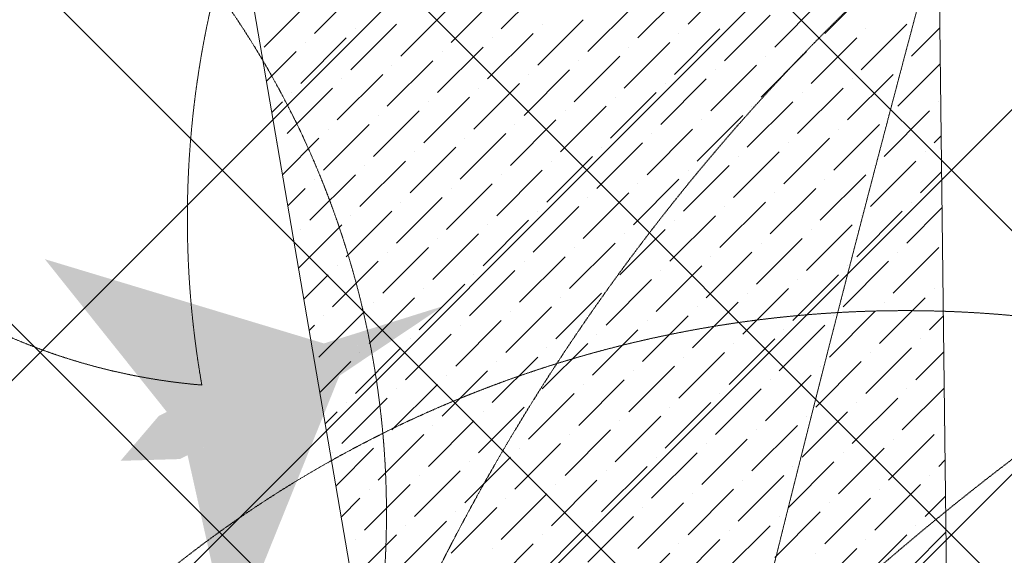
# Model space of a CAD drawing. Header units: millimetres. Extents: x 48523 to 84492, y -23473 to 14877.
# Tile 43 of 69: x 60057 to 61011, y 10587 to 11106. Entities that reach past the tile are written whole.
import ezdxf

# ---------------------------------------------------------------- set-up
doc = ezdxf.new("R2010")
doc.units = ezdxf.units.MM
doc.header["$MEASUREMENT"] = 0
doc.linetypes.add('HIDDENX2', pattern=[0.75, 0.5, -0.25])
doc.layers.get('0').update_dxf_attribs({"lineweight": 5})
doc.layers.add('A-LIGHT', color=1, linetype='Continuous', lineweight=5)
for name, color, linetype, lineweight, true_color in [('M-MEP-ELLG-CABLE', 7, 'HIDDENX2', 15, 0x055f91), ('M-MEP-ELLG-LIGHT', 5, 'Continuous', 15, 0x0000ff), ('RCP XREF$0$A-CEILING-01', 9, 'Continuous', 0, 0x808080), ('RCP XREF$0$A-CELING ELEMENT', 9, 'Continuous', 0, 0x808080)]:
    doc.layers.add(name, color=color, linetype=linetype, lineweight=lineweight, true_color=true_color)

# ---------------------------------------------------------------- blocks, each defined once
blk = doc.blocks.new('RCP XREF')
at = {"layer": 'RCP XREF$0$A-CEILING-01', "color": 8, "linetype": 'Continuous', "lineweight": 0, "true_color": 0x808080}
for p, q in [((2562.89, 3270), (12672.89, 13380)), ((2916.45, 3270), (13026.45, 13380)), ((4273.55, 3920), (13733.55, 13380)), ((6030, 6030), (13380, 13380)), ((13309.24, 7550.41), (7479.65, 13380)), ((11883.2, 9330), (7833.2, 13380)), ((13662.79, 7903.96), (8186.76, 13380)), ((13839.57, 8080.74), (8540.31, 13380))]:
    blk.add_line(p, q, dxfattribs=at)
at = {"layer": 'RCP XREF$0$A-CELING ELEMENT', "color": 8, "lineweight": 0, "true_color": 0x808080}
for p, q in [((10647.98, 8989.53), (9819.52, 13830)), ((10915.72, 13829.8), (10973.98, 9019.99))]:
    blk.add_line(p, q, dxfattribs=at)
at = {"layer": 'RCP XREF$0$A-CELING ELEMENT', "color": 8, "linetype": 'Continuous', "lineweight": 0, "true_color": 0x808080, "transparency": 33554687}
for p, q in [((10704.79, 11101.58), (10748.98, 11145.78)), ((10342.39, 11092.74), (10386.59, 11136.94)), ((10523.59, 11097.16), (10567.79, 11141.36)), ((10837.37, 11092.74), (10881.56, 11136.94)), ((10474.98, 11083.91), (10519.17, 11128.1)), ((10656.17, 11088.33), (10700.37, 11132.52)), ((10293.78, 11079.49), (10337.98, 11123.68)), ((10426.36, 11070.65), (10470.56, 11114.84)), ((10607.56, 11075.07), (10651.75, 11119.26)), ((10788.76, 11079.49), (10832.95, 11123.68)), ((10558.95, 11061.81), (10603.14, 11106)), ((10740.14, 11066.23), (10784.34, 11110.42)), ((10377.75, 11057.39), (10421.94, 11101.58)), ((10382.17, 11097.16), (10382.17, 11097.16)), ((10563.37, 11101.58), (10563.37, 11101.58)), ((10691.53, 11052.97), (10735.72, 11097.16)), ((10872.72, 11057.39), (10916.92, 11101.58)), ((10877.14, 11097.16), (10877.14, 11097.16)), ((10921.34, 11070.65), (10948.81, 11098.12)), ((10329.14, 11044.13), (10373.33, 11088.33)), ((10510.33, 11048.55), (10554.53, 11092.74)), ((10514.75, 11088.33), (10514.75, 11088.33)), ((10695.95, 11092.74), (10695.95, 11092.74)), ((10824.11, 11044.13), (10868.31, 11088.33)), ((10333.56, 11083.91), (10333.56, 11083.91)), ((10461.72, 11035.29), (10505.91, 11079.49)), ((10642.92, 11039.71), (10687.11, 11083.91)), ((10647.33, 11079.49), (10647.33, 11079.49)), ((10828.53, 11083.91), (10828.53, 11083.91)), ((10295.96, 11046.31), (10324.72, 11075.07)), ((10466.14, 11075.07), (10466.14, 11075.07)), ((10594.3, 11026.45), (10638.5, 11070.65)), ((10775.5, 11030.87), (10819.69, 11075.07)), ((10779.92, 11070.65), (10779.92, 11070.65)), ((10413.11, 11022.03), (10457.3, 11066.23)), ((10417.52, 11061.81), (10417.52, 11061.81)), ((10598.72, 11066.23), (10598.72, 11066.23)), ((10726.88, 11017.61), (10771.08, 11061.81)), ((10908.08, 11022.03), (10949.23, 11063.19)), ((10912.5, 11061.81), (10912.5, 11061.81)), ((10364.49, 11008.78), (10408.69, 11052.97)), ((10368.91, 11048.55), (10368.91, 11048.55)), ((10545.69, 11013.2), (10589.88, 11057.39)), ((10550.11, 11052.97), (10550.11, 11052.97)), ((10678.27, 11004.36), (10722.46, 11048.55)), ((10731.3, 11057.39), (10731.3, 11057.39)), ((10859.47, 11008.78), (10903.66, 11052.97)), ((10863.89, 11048.55), (10863.89, 11048.55)), ((10315.88, 10995.52), (10360.07, 11039.71)), ((10497.07, 10999.94), (10541.27, 11044.13)), ((10501.49, 11039.71), (10501.49, 11039.71)), ((10682.69, 11044.13), (10682.69, 11044.13)), ((10810.85, 10995.52), (10855.05, 11039.71)), ((10320.3, 11035.29), (10320.3, 11035.29)), ((10448.46, 10986.68), (10492.65, 11030.87)), ((10629.66, 10991.1), (10673.85, 11035.29)), ((10634.08, 11030.87), (10634.08, 11030.87)), ((10815.27, 11035.29), (10815.27, 11035.29)), ((10301.12, 11016.12), (10311.46, 11026.45)), ((10452.88, 11026.45), (10452.88, 11026.45)), ((10581.04, 10977.84), (10625.24, 11022.03)), ((10762.24, 10982.26), (10806.43, 11026.45)), ((10766.66, 11022.03), (10766.66, 11022.03)), ((10947.85, 11026.45), (10947.85, 11026.45)), ((10399.85, 10973.42), (10444.04, 11017.61)), ((10404.27, 11013.2), (10404.27, 11013.2)), ((10585.46, 11017.61), (10585.46, 11017.61)), ((10713.63, 10969), (10757.82, 11013.2)), ((10894.82, 10973.42), (10939.02, 11017.61)), ((10899.24, 11013.2), (10899.24, 11013.2)), ((10351.23, 10960.16), (10395.43, 11004.36)), ((10532.43, 10964.58), (10576.62, 11008.78)), ((10536.85, 11004.36), (10536.85, 11004.36)), ((10718.05, 11008.78), (10718.05, 11008.78)), ((10846.21, 10960.16), (10890.4, 11004.36)), ((10311.46, 10955.74), (10346.81, 10991.1)), ((10355.65, 10999.94), (10355.65, 10999.94)), ((10483.82, 10951.32), (10528.01, 10995.52)), ((10488.24, 10991.1), (10488.24, 10991.1)), ((10665.01, 10955.74), (10709.21, 10999.94)), ((10669.43, 10995.52), (10669.43, 10995.52)), ((10797.59, 10946.9), (10841.79, 10991.1)), ((10850.63, 10999.94), (10850.63, 10999.94)), ((10943.44, 10986.68), (10950.08, 10993.32)), ((10307.04, 10986.68), (10307.04, 10986.68)), ((10435.2, 10938.07), (10479.4, 10982.26)), ((10616.4, 10942.48), (10660.59, 10986.68)), ((10620.82, 10982.26), (10620.82, 10982.26)), ((10802.01, 10986.68), (10802.01, 10986.68)), ((10439.62, 10977.84), (10439.62, 10977.84)), ((10567.79, 10929.23), (10611.98, 10973.42)), ((10748.98, 10933.65), (10793.18, 10977.84)), ((10753.4, 10973.42), (10753.4, 10973.42)), ((10934.6, 10977.84), (10934.6, 10977.84)), ((10386.59, 10924.81), (10430.78, 10969)), ((10391.01, 10964.58), (10391.01, 10964.58)), ((10572.2, 10969), (10572.2, 10969)), ((10700.37, 10920.39), (10744.56, 10964.58)), ((10881.56, 10924.81), (10925.76, 10969)), ((10885.98, 10964.58), (10885.98, 10964.58)), ((10337.98, 10911.55), (10382.17, 10955.74)), ((10519.17, 10915.97), (10563.37, 10960.16)), ((10523.59, 10955.74), (10523.59, 10955.74)), ((10704.79, 10960.16), (10704.79, 10960.16)), ((10832.95, 10911.55), (10877.14, 10955.74)), ((10930.18, 10938.07), (10950.5, 10958.39)), ((10342.39, 10951.32), (10342.39, 10951.32)), ((10470.56, 10902.71), (10514.75, 10946.9)), ((10651.75, 10907.13), (10695.95, 10951.32)), ((10656.17, 10946.9), (10656.17, 10946.9)), ((10837.37, 10951.32), (10837.37, 10951.32)), ((10316.62, 10925.55), (10333.56, 10942.48)), ((10421.94, 10889.45), (10466.14, 10933.65)), ((10474.98, 10942.48), (10474.98, 10942.48)), ((10603.14, 10893.87), (10647.33, 10938.07)), ((10607.56, 10933.65), (10607.56, 10933.65)), ((10784.34, 10898.29), (10828.53, 10942.48)), ((10788.76, 10938.07), (10788.76, 10938.07)), ((10426.36, 10929.23), (10426.36, 10929.23)), ((10554.53, 10880.61), (10598.72, 10924.81)), ((10735.72, 10885.03), (10779.92, 10929.23)), ((10740.14, 10924.81), (10740.14, 10924.81)), ((10921.34, 10929.23), (10921.34, 10929.23)), ((10373.33, 10876.19), (10417.52, 10920.39)), ((10377.75, 10915.97), (10377.75, 10915.97)), ((10558.95, 10920.39), (10558.95, 10920.39)), ((10687.11, 10871.77), (10731.3, 10915.97)), ((10868.31, 10876.19), (10912.5, 10920.39)), ((10872.72, 10915.97), (10872.72, 10915.97)), ((10916.92, 10889.45), (10950.92, 10923.46)), ((10326.96, 10865.18), (10368.91, 10907.13)), ((10505.91, 10867.35), (10550.11, 10911.55)), ((10510.33, 10907.13), (10510.33, 10907.13)), ((10691.53, 10911.55), (10691.53, 10911.55)), ((10819.69, 10862.94), (10863.89, 10907.13)), ((10329.14, 10902.71), (10329.14, 10902.71)), ((10457.3, 10854.1), (10501.49, 10898.29)), ((10638.5, 10858.52), (10682.69, 10902.71)), ((10642.92, 10898.29), (10642.92, 10898.29)), ((10824.11, 10902.71), (10824.11, 10902.71)), ((10461.72, 10893.87), (10461.72, 10893.87)), ((10589.88, 10845.26), (10634.08, 10889.45)), ((10771.08, 10849.68), (10815.27, 10893.87)), ((10775.5, 10889.45), (10775.5, 10889.45)), ((10408.69, 10840.84), (10452.88, 10885.03)), ((10413.11, 10880.61), (10413.11, 10880.61)), ((10541.27, 10832), (10585.46, 10876.19)), ((10594.3, 10885.03), (10594.3, 10885.03)), ((10722.46, 10836.42), (10766.66, 10880.61)), ((10726.88, 10876.19), (10726.88, 10876.19)), ((10903.66, 10840.84), (10947.85, 10885.03)), ((10908.08, 10880.61), (10908.08, 10880.61)), ((10360.07, 10827.58), (10404.27, 10871.77)), ((10364.49, 10867.35), (10364.49, 10867.35)), ((10545.69, 10871.77), (10545.69, 10871.77)), ((10673.85, 10823.16), (10718.05, 10867.35)), ((10855.05, 10827.58), (10899.24, 10871.77)), ((10859.47, 10867.35), (10859.47, 10867.35)), ((10332.12, 10834.99), (10355.65, 10858.52)), ((10492.65, 10818.74), (10536.85, 10862.94)), ((10497.07, 10858.52), (10497.07, 10858.52)), ((10678.27, 10862.94), (10678.27, 10862.94)), ((10806.43, 10814.32), (10850.63, 10858.52)), ((10444.04, 10805.48), (10488.24, 10849.68)), ((10625.24, 10809.9), (10669.43, 10854.1)), ((10629.66, 10849.68), (10629.66, 10849.68)), ((10810.85, 10854.1), (10810.85, 10854.1)), ((10448.46, 10845.26), (10448.46, 10845.26)), ((10576.62, 10796.64), (10620.82, 10840.84)), ((10757.82, 10801.06), (10802.01, 10845.26)), ((10762.24, 10840.84), (10762.24, 10840.84)), ((10943.44, 10845.26), (10943.44, 10845.26)), ((10395.43, 10792.22), (10439.62, 10836.42)), ((10399.85, 10832), (10399.85, 10832)), ((10581.04, 10836.42), (10581.04, 10836.42)), ((10709.21, 10787.81), (10753.4, 10832)), ((10890.4, 10792.22), (10934.6, 10836.42)), ((10894.82, 10832), (10894.82, 10832)), ((10346.81, 10778.97), (10391.01, 10823.16)), ((10528.01, 10783.39), (10572.2, 10827.58)), ((10532.43, 10823.16), (10532.43, 10823.16)), ((10713.63, 10827.58), (10713.63, 10827.58)), ((10841.79, 10778.97), (10885.98, 10823.16)), ((10337.29, 10804.8), (10342.39, 10809.9)), ((10351.23, 10818.74), (10351.23, 10818.74)), ((10479.4, 10770.13), (10523.59, 10814.32)), ((10483.82, 10809.9), (10483.82, 10809.9)), ((10660.59, 10774.55), (10704.79, 10818.74)), ((10665.01, 10814.32), (10665.01, 10814.32)), ((10793.18, 10765.71), (10837.37, 10809.9)), ((10846.21, 10818.74), (10846.21, 10818.74)), ((10939.02, 10805.48), (10952.19, 10818.66)), ((10430.78, 10756.87), (10474.98, 10801.06)), ((10611.98, 10761.29), (10656.17, 10805.48)), ((10616.4, 10801.06), (10616.4, 10801.06)), ((10797.59, 10805.48), (10797.59, 10805.48)), ((10435.2, 10796.64), (10435.2, 10796.64)), ((10563.37, 10748.03), (10607.56, 10792.22)), ((10744.56, 10752.45), (10788.76, 10796.64)), ((10748.98, 10792.22), (10748.98, 10792.22)), ((10930.18, 10796.64), (10930.18, 10796.64)), ((10382.17, 10743.61), (10426.36, 10787.81)), ((10386.59, 10783.39), (10386.59, 10783.39)), ((10567.79, 10787.81), (10567.79, 10787.81)), ((10695.95, 10739.19), (10740.14, 10783.39)), ((10877.14, 10743.61), (10921.34, 10787.81)), ((10881.56, 10783.39), (10881.56, 10783.39)), ((10925.76, 10756.87), (10952.62, 10783.73)), ((10347.62, 10744.42), (10377.75, 10774.55)), ((10514.75, 10734.77), (10558.95, 10778.97)), ((10519.17, 10774.55), (10519.17, 10774.55)), ((10700.37, 10778.97), (10700.37, 10778.97)), ((10828.53, 10730.35), (10872.72, 10774.55)), ((10466.14, 10721.51), (10510.33, 10765.71)), ((10647.33, 10725.93), (10691.53, 10770.13)), ((10651.75, 10765.71), (10651.75, 10765.71)), ((10832.95, 10770.13), (10832.95, 10770.13)), ((10417.52, 10708.26), (10461.72, 10752.45)), ((10470.56, 10761.29), (10470.56, 10761.29)), ((10598.72, 10712.68), (10642.92, 10756.87)), ((10603.14, 10752.45), (10603.14, 10752.45)), ((10779.92, 10717.09), (10824.11, 10761.29)), ((10784.34, 10756.87), (10784.34, 10756.87)), ((10421.94, 10748.03), (10421.94, 10748.03)), ((10550.11, 10699.42), (10594.3, 10743.61)), ((10731.3, 10703.84), (10775.5, 10748.03)), ((10735.72, 10743.61), (10735.72, 10743.61)), ((10912.5, 10708.26), (10953.04, 10748.8)), ((10916.92, 10748.03), (10916.92, 10748.03)), ((10368.91, 10695), (10413.11, 10739.19)), ((10373.33, 10734.77), (10373.33, 10734.77)), ((10554.53, 10739.19), (10554.53, 10739.19)), ((10682.69, 10690.58), (10726.88, 10734.77)), ((10863.89, 10695), (10908.08, 10739.19)), ((10868.31, 10734.77), (10868.31, 10734.77)), ((10352.79, 10714.23), (10364.49, 10725.93)), ((10501.49, 10686.16), (10545.69, 10730.35)), ((10505.91, 10725.93), (10505.91, 10725.93)), ((10687.11, 10730.35), (10687.11, 10730.35)), ((10815.27, 10681.74), (10859.47, 10725.93)), ((10452.88, 10672.9), (10497.07, 10717.09)), ((10634.08, 10677.32), (10678.27, 10721.51)), ((10638.5, 10717.09), (10638.5, 10717.09)), ((10819.69, 10721.51), (10819.69, 10721.51)), ((10457.3, 10712.68), (10457.3, 10712.68)), ((10585.46, 10664.06), (10629.66, 10708.26)), ((10766.66, 10668.48), (10810.85, 10712.68)), ((10771.08, 10708.26), (10771.08, 10708.26)), ((10952.27, 10712.68), (10952.27, 10712.68)), ((10404.27, 10659.64), (10448.46, 10703.84)), ((10408.69, 10699.42), (10408.69, 10699.42)), ((10536.85, 10650.8), (10581.04, 10695)), ((10589.88, 10703.84), (10589.88, 10703.84)), ((10718.05, 10655.22), (10762.24, 10699.42)), ((10722.46, 10695), (10722.46, 10695)), ((10899.24, 10659.64), (10943.44, 10703.84)), ((10903.66, 10699.42), (10903.66, 10699.42)), ((10360.07, 10686.16), (10360.07, 10686.16)), ((10363.13, 10653.86), (10399.85, 10690.58)), ((10541.27, 10690.58), (10541.27, 10690.58)), ((10669.43, 10641.96), (10713.63, 10686.16)), ((10850.63, 10646.38), (10894.82, 10690.58)), ((10855.05, 10686.16), (10855.05, 10686.16)), ((10488.24, 10637.54), (10532.43, 10681.74)), ((10492.65, 10677.32), (10492.65, 10677.32)), ((10673.85, 10681.74), (10673.85, 10681.74)), ((10802.01, 10633.13), (10846.21, 10677.32)), ((10947.85, 10672.9), (10953.89, 10678.93)), ((10439.62, 10624.29), (10483.82, 10668.48)), ((10620.82, 10628.71), (10665.01, 10672.9)), ((10625.24, 10668.48), (10625.24, 10668.48)), ((10806.43, 10672.9), (10806.43, 10672.9)), ((10444.04, 10664.06), (10444.04, 10664.06)), ((10572.2, 10615.45), (10616.4, 10659.64)), ((10753.4, 10619.87), (10797.59, 10664.06)), ((10757.82, 10659.64), (10757.82, 10659.64)), ((10939.02, 10664.06), (10939.02, 10664.06)), ((10391.01, 10611.03), (10435.2, 10655.22)), ((10395.43, 10650.8), (10395.43, 10650.8)), ((10576.62, 10655.22), (10576.62, 10655.22)), ((10704.79, 10606.61), (10748.98, 10650.8)), ((10885.98, 10611.03), (10930.18, 10655.22)), ((10890.4, 10650.8), (10890.4, 10650.8)), ((10368.29, 10623.67), (10386.59, 10641.96)), ((10523.59, 10602.19), (10567.79, 10646.38)), ((10528.01, 10641.96), (10528.01, 10641.96)), ((10656.17, 10593.35), (10700.37, 10637.54)), ((10709.21, 10646.38), (10709.21, 10646.38)), ((10837.37, 10597.77), (10881.56, 10641.96)), ((10841.79, 10637.54), (10841.79, 10637.54)), ((10934.6, 10624.29), (10954.31, 10644)), ((10474.98, 10588.93), (10519.17, 10633.13)), ((10479.4, 10628.71), (10479.4, 10628.71)), ((10660.59, 10633.13), (10660.59, 10633.13)), ((10788.76, 10584.51), (10832.95, 10628.71)), ((10426.36, 10575.67), (10470.56, 10619.87)), ((10607.56, 10580.09), (10651.75, 10624.29)), ((10611.98, 10619.87), (10611.98, 10619.87)), ((10793.18, 10624.29), (10793.18, 10624.29)), ((10430.78, 10615.45), (10430.78, 10615.45)), ((10558.95, 10566.83), (10603.14, 10611.03)), ((10740.14, 10571.25), (10784.34, 10615.45)), ((10744.56, 10611.03), (10744.56, 10611.03)), ((10921.34, 10575.67), (10954.73, 10609.07)), ((10925.76, 10615.45), (10925.76, 10615.45)), ((10378.63, 10563.29), (10421.94, 10606.61)), ((10382.17, 10602.19), (10382.17, 10602.19)), ((10563.37, 10606.61), (10563.37, 10606.61)), ((10691.53, 10558), (10735.72, 10602.19)), ((10872.72, 10562.41), (10916.92, 10606.61)), ((10877.14, 10602.19), (10877.14, 10602.19)), ((10510.33, 10553.58), (10554.53, 10597.77)), ((10514.75, 10593.35), (10514.75, 10593.35)), ((10695.95, 10597.77), (10695.95, 10597.77)), ((10824.11, 10549.16), (10868.31, 10593.35)), ((10642.92, 10544.74), (10687.11, 10588.93)), ((10828.53, 10588.93), (10828.53, 10588.93))]:
    blk.add_line(p, q, dxfattribs=at)
blk = doc.blocks.new('A$Ced31c995')
at = {"layer": 'M-MEP-ELLG-LIGHT', "lineweight": 0, "true_color": 0x4e7c40}
h = blk.add_hatch(color=87, dxfattribs=at)
h.dxf.hatch_style = 1
h.paths.add_polyline_path([(10068.66, -2721.09), (10098.45, -2706.25), (9880.99, -2606.18), (9999.31, -2754.32)], flags=17)
h.paths.add_polyline_path([(10088.77, -2763.07), (10122.58, -2734.87), (10156.39, -2706.67), (10267.5, -2651.6), (10154.83, -2703.79), (10154.82, -2703.75), (10111.81, -2712.4), (10068.66, -2721.09), (10018.97, -2770.71)])
h.paths.add_polyline_path([(10018.97, -2770.71), (9954.38, -2801.66), (10011.72, -2799.99)])
h.paths.add_polyline_path([(10018.97, -2770.71), (10018.97, -2770.71), (9991.6, -2758.01), (9954.38, -2801.66)])
h.paths.add_polyline_path([(10068.66, -2721.09), (9999.31, -2754.32), (9991.6, -2758.01), (10018.97, -2770.71)], flags=17)
h.paths.add_polyline_path([(10088.77, -2763.07), (10018.97, -2770.71), (10018.97, -2770.71), (10011.72, -2799.99)])
h.paths.add_polyline_path([(10119, -2749.13), (10088.77, -2763.07), (10019.43, -2796.3), (10060.78, -2981.33)], flags=16)
h.paths.add_polyline_path([(10154.82, -2703.75), (10154.8, -2703.66), (9880.99, -2606.18), (10098.45, -2706.25), (10111.81, -2712.4)])
h.paths.add_polyline_path([(10154.8, -2703.66), (10151.63, -2687.87), (9880.99, -2606.18)])
h.paths.add_polyline_path([(10111.81, -2712.4), (10098.45, -2706.25), (10068.66, -2721.09)], flags=17)
h.paths.add_polyline_path([(10119, -2749.13), (10122.58, -2734.87), (10088.77, -2763.07)], flags=16)
h.paths.add_polyline_path([(10156.39, -2706.67), (10122.58, -2734.87), (10119, -2749.13), (10060.78, -2981.33)], flags=17)
h.paths.add_polyline_path([(10166.64, -2719.2), (10156.39, -2706.67), (10060.78, -2981.33)])
h.paths.add_polyline_path([(10267.5, -2651.6), (10156.39, -2706.67), (10166.64, -2719.2)])
h.paths.add_polyline_path([(10267.5, -2651.6), (10151.63, -2687.87), (10154.8, -2703.66), (10154.97, -2703.72)], flags=17)

msp = doc.modelspace()

# ---------------------------------------------------------------- linework, layer by layer
at = {"layer": 'M-MEP-ELLG-CABLE', "color": 2, "lineweight": 0, "true_color": 0xffff00}
msp.add_lwpolyline([(62355.42, 11850.39, 0.443856), (61785.27, 11906.76, 0.034825), (60787.3, 11369.06, -0.148749), (60078.17, 11671.29, -0.089797), (58058.1, 10504.61, -0.379119), (57395.1, 9784.04, -0.562114), (57141.91, 9352.13, 0.499298), (56658.13, 5793.74, 0.315313), (57471.21, 8166.76, 0.284722), (59127.4, 9837.88, -0.625122), (59893.95, 10187.61, -0.494166), (61667.06, 10540.29, 0.31012), (63306.77, 10215.43)], format="xyb", dxfattribs=at)
at = {"layer": 'M-MEP-ELLG-CABLE', "color": 87, "lineweight": 0, "true_color": 0x4e7c40}
msp.add_lwpolyline([(63306.77, 10215.43, 0.677354), (62243.73, 10497.66, 0.651324), (61594.5, 11014.99, 0.094396), (60757.26, 10452.2, -0.011206), (61130.76, 11845.3, 0.459256), (60233.23, 10751.78, -0.296452), (59720.66, 11149.5, 0.112691), (58754.4, 11071.74, 0.832966), (58428.06, 10858.99, -0.04083), (57801.35, 9441.7, 0.329996), (56790.68, 8452.75, -0.109087), (56948.84, 6742.93)], format="xyb", dxfattribs=at)
at = {"layer": 'M-MEP-ELLG-CABLE', "color": 196, "lineweight": 0, "true_color": 0x3b0088}
msp.add_lwpolyline([(56948.84, 6742.93, -0.880268), (56516.65, 6424.41, 0.521761), (56537.53, 7526.83, -0.597619), (57225.97, 7720.04, -0.431337), (57221.28, 8504.82, -0.859942), (58079.26, 8980.59, 0.149228), (58393.74, 9275, 0.395521), (57723.02, 10177.15, -0.3716), (59235.21, 10453.11, 0.076989), (59564.25, 11492.07, -0.506403), (60367.21, 10351.36, -0.236736), (61694.42, 11609.29)], format="xyb", dxfattribs=at)

# ---------------------------------------------------------------- block references
msp.add_blockref('RCP XREF', (50000, 0))
at = {"layer": 'A-LIGHT', "color": 1}
msp.add_blockref('A$Ced31c995', (50200, 13480), dxfattribs=at)

doc.saveas('drawing.dxf')
